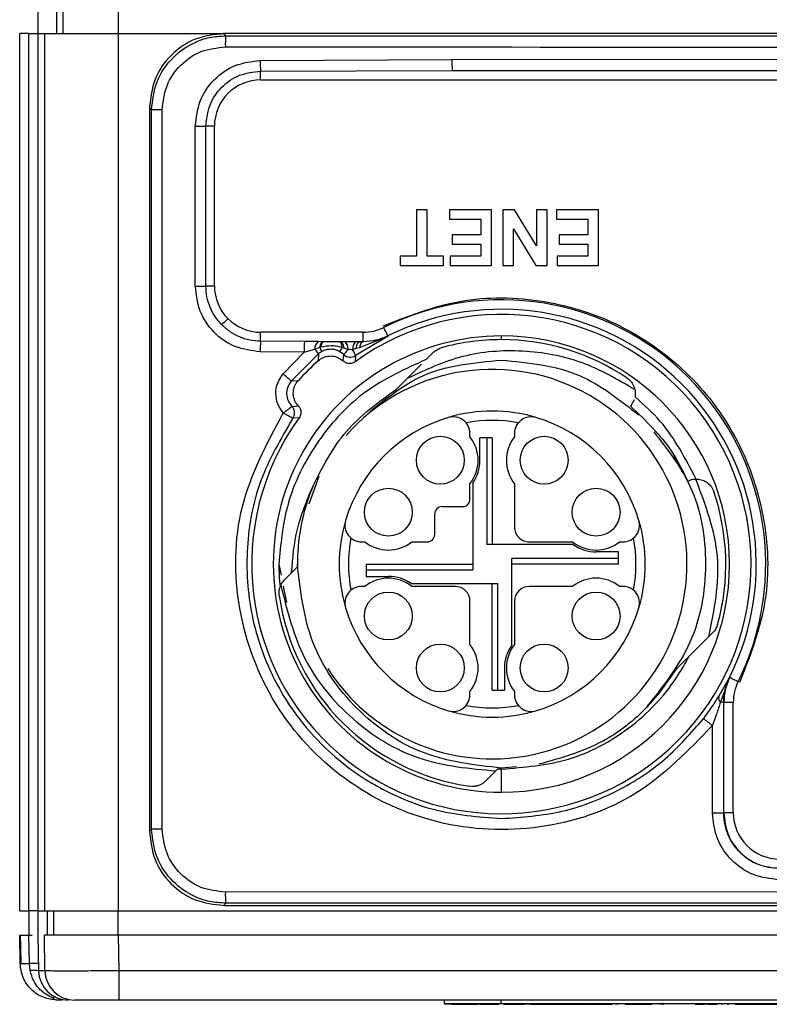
# Model space of a CAD drawing. Header units: millimetres. Extents: x 10 to 272, y 8 to 208.
# Tile 46 of 55: x 180 to 190, y 93 to 106. Entities that reach past the tile are written whole.
import ezdxf

# ---------------------------------------------------------------- set-up
doc = ezdxf.new("R2010")
doc.units = ezdxf.units.MM

msp = doc.modelspace()

# ---------------------------------------------------------------- linework, layer by layer
at = {"color": 7, "linetype": 'Continuous', "lineweight": 25}
for p, q in [((179.9771, 106.3027), (179.9771, 106.6777)), ((180.2235, 106.6777), (180.2235, 106.3027)), ((180.3094, 106.6777), (180.3094, 106.3027)), ((181.0593, 106.3027), (181.0593, 106.6777)), ((179.7271, 94.4777), (179.7271, 106.3027)), ((179.8513, 106.3027), (179.7271, 106.3027)), ((179.8513, 94.4777), (179.8513, 106.3027)), ((179.8513, 106.3027), (179.9735, 106.3027)), ((179.9735, 106.3027), (179.9735, 94.4777)), ((179.9735, 106.3027), (180.0594, 106.3027)), ((180.0594, 106.3027), (180.0594, 94.4777)), ((180.0594, 106.3027), (181.0593, 106.3027)), ((181.0593, 94.4777), (181.0593, 106.3027)), ((181.0593, 106.3027), (182.4765, 106.3027)), ((182.4764, 106.3027), (182.5051, 106.2741)), ((182.4765, 106.3027), (182.4764, 106.3027)), ((207.2266, 106.3027), (182.4765, 106.3027)), ((182.9684, 105.9417), (185.5536, 105.9553)), ((185.5536, 105.9553), (190.9794, 105.9572)), ((182.9739, 105.7985), (185.5579, 105.8053)), ((182.9739, 105.6777), (182.9739, 105.7985)), ((185.5579, 105.8053), (190.9811, 105.8072)), ((185.5579, 105.8053), (190.9792, 105.8053)), ((182.9765, 105.6777), (190.9765, 105.6777)), ((181.5046, 105.2748), (181.4765, 105.3029)), ((181.4765, 105.3029), (181.4765, 105.3027)), ((181.4765, 105.3027), (181.4765, 95.5527)), ((181.6485, 105.2748), (181.5046, 105.2748)), ((181.5046, 95.5807), (181.5046, 105.2748)), ((181.6485, 95.5807), (181.6485, 105.2748)), ((182.0943, 102.9), (182.0943, 105.0554)), ((182.0943, 105.0554), (182.2371, 105.0554)), ((182.2371, 102.9), (182.2371, 105.0554)), ((182.3515, 105.0554), (182.2371, 105.0554)), ((182.3515, 102.9027), (182.3515, 105.0527)), ((185.2203, 103.9277), (185.0761, 103.9277)), ((185.0761, 103.9277), (185.0761, 103.3027)), ((185.2203, 103.3027), (185.2203, 103.9277)), ((186.0857, 103.9277), (185.5184, 103.9277)), ((185.5184, 103.9277), (185.5184, 103.8027)), ((186.0857, 103.1777), (186.0857, 103.9277)), ((186.2396, 103.9277), (186.2396, 103.1777)), ((186.3948, 103.9277), (186.2396, 103.9277)), ((186.6915, 103.4425), (186.3948, 103.9277)), ((186.8357, 103.9277), (186.6915, 103.9277)), ((186.6915, 103.9277), (186.6915, 103.4425)), ((186.8357, 103.1777), (186.8357, 103.9277)), ((187.528, 103.9277), (186.9607, 103.9277)), ((186.9607, 103.9277), (186.9607, 103.8027)), ((187.528, 103.1777), (187.528, 103.9277)), ((185.5184, 103.8027), (185.9415, 103.8027)), ((185.9415, 103.8027), (185.9415, 103.5912)), ((186.9607, 103.8027), (187.3838, 103.8027)), ((187.3838, 103.8027), (187.3838, 103.5912)), ((186.3838, 103.1777), (186.3838, 103.6705)), ((186.3838, 103.6705), (186.685, 103.1777)), ((185.9415, 103.5912), (185.5569, 103.5912)), ((185.5569, 103.5912), (185.5569, 103.4662)), ((187.3838, 103.5912), (186.9992, 103.5912)), ((186.9992, 103.5912), (186.9992, 103.4662)), ((185.5569, 103.4662), (185.9415, 103.4662)), ((185.9415, 103.4662), (185.9415, 103.3027)), ((186.9992, 103.4662), (187.3838, 103.4662)), ((187.3838, 103.4662), (187.3838, 103.3027)), ((185.0761, 103.3027), (184.855, 103.3027)), ((184.855, 103.3027), (184.855, 103.1777)), ((185.4415, 103.3027), (185.2203, 103.3027)), ((185.4415, 103.1777), (185.4415, 103.3027)), ((185.9415, 103.3027), (185.528, 103.3027)), ((185.528, 103.3027), (185.528, 103.1777)), ((187.3838, 103.3027), (186.9703, 103.3027)), ((186.9703, 103.3027), (186.9703, 103.1777)), ((184.855, 103.1777), (185.4415, 103.1777)), ((185.528, 103.1777), (186.0857, 103.1777)), ((186.2396, 103.1777), (186.3838, 103.1777)), ((186.685, 103.1777), (186.8357, 103.1777)), ((186.9703, 103.1777), (187.528, 103.1777)), ((182.0943, 102.9), (182.2371, 102.9)), ((182.3515, 102.9), (182.2371, 102.9)), ((182.9739, 102.157), (182.9739, 102.2777)), ((184.357, 102.2777), (182.9765, 102.2777)), ((184.6927, 102.224), (184.2532, 101.9632)), ((184.3061, 102.0725), (184.6927, 102.224)), ((184.3576, 102.1502), (184.3576, 102.2777)), ((184.6914, 102.2285), (184.6927, 102.224)), ((186.2203, 102.1777), (186.2203, 102.2277)), ((183.5657, 102.1541), (182.9739, 102.157)), ((183.5605, 102.008), (183.704, 102.0507)), ((183.751, 102.151), (183.5657, 102.1541)), ((183.704, 102.0507), (183.7721, 102.0744)), ((183.8169, 102.1502), (183.751, 102.151)), ((183.7721, 102.0744), (183.7859, 102.0797)), ((183.8236, 102.1502), (183.8169, 102.1502)), ((184.0555, 102.1502), (183.8236, 102.1502)), ((184.0384, 102.1501), (184.0555, 102.1502)), ((184.1153, 102.1506), (184.0555, 102.1502)), ((184.0748, 102.0742), (184.0941, 102.068)), ((184.0941, 102.068), (184.1526, 102.0465)), ((184.2508, 102.1506), (184.1153, 102.1506)), ((184.2142, 102.0472), (184.2641, 102.0609)), ((184.3092, 102.1502), (184.2508, 102.1506)), ((184.2641, 102.0609), (184.3061, 102.0725)), ((184.3092, 102.1502), (184.3577, 102.1498)), ((184.3576, 102.1502), (184.3092, 102.1502)), ((184.3577, 102.1498), (184.3576, 102.1502)), ((183.5605, 102.008), (182.9684, 102.0138)), ((183.2785, 101.7161), (183.5605, 102.008)), ((183.7554, 101.9864), (183.3863, 101.6177)), ((183.7554, 101.9864), (183.7493, 101.8937)), ((183.7994, 102.017), (183.7554, 101.9864)), ((184.0941, 101.9761), (184.0393, 102.0168)), ((184.0884, 101.8897), (184.0941, 101.9761)), ((184.0944, 101.9762), (184.0941, 101.9761)), ((184.2532, 101.9631), (184.2476, 101.8792)), ((184.2532, 101.9632), (184.2532, 101.9631)), ((185.2976, 102.0024), (185.2057, 101.9105)), ((185.1423, 101.8471), (184.8069, 101.5117)), ((183.4794, 101.6237), (183.3863, 101.6177)), ((183.3962, 101.2789), (183.4834, 101.2846)), ((187.969, 101.2929), (187.9603, 101.2823)), ((188.0111, 101.3678), (187.969, 101.2929)), ((183.4939, 101.1255), (183.4093, 101.1199)), ((185.7965, 100.8691), (185.7965, 100.9136)), ((186.3965, 100.9136), (186.3965, 100.8691)), ((185.9315, 100.5527), (185.9315, 100.8527)), ((186.0215, 100.8527), (185.9315, 100.8527)), ((186.0215, 100.8527), (186.0215, 99.4152)), ((186.0965, 100.8527), (186.0215, 100.8527)), ((186.0965, 100.8527), (186.0965, 99.4152)), ((188.5409, 100.6217), (188.7326, 100.2713)), ((183.6302, 99.9636), (183.7644, 100.3383)), ((185.7965, 100.0277), (185.7965, 100.2363)), ((185.834, 100.2448), (185.834, 99.0777)), ((186.3965, 100.2363), (186.3965, 99.6527)), ((188.7326, 100.2713), (188.7451, 100.2768)), ((185.4215, 99.9277), (185.6965, 99.9277)), ((185.3215, 99.5527), (185.3215, 99.8277)), ((184.3356, 99.4527), (184.3802, 99.4527)), ((185.0129, 99.4527), (185.2215, 99.4527)), ((187.1886, 99.4152), (186.0215, 99.4152)), ((186.5965, 99.4527), (187.1802, 99.4527)), ((187.8129, 99.4527), (187.8574, 99.4527)), ((187.7965, 99.3177), (187.4965, 99.3177)), ((187.7965, 99.2277), (187.7965, 99.3177)), ((183.2203, 99.1527), (183.2499, 99.0043)), ((184.3965, 99.1527), (185.834, 99.1527)), ((184.3965, 99.1527), (184.3965, 99.0777)), ((186.359, 98.0607), (186.359, 99.2277)), ((187.7965, 99.2277), (186.359, 99.2277)), ((187.7965, 99.1527), (186.359, 99.1527)), ((187.7965, 99.1527), (187.7965, 99.2277)), ((183.296, 98.9402), (183.3928, 99.0369)), ((183.4706, 99.1147), (183.3928, 99.0369)), ((184.3965, 99.0777), (184.3965, 98.9877)), ((184.3965, 99.0777), (185.834, 99.0777)), ((184.3965, 98.9877), (184.6965, 98.9877)), ((185.0045, 98.8902), (186.1715, 98.8902)), ((186.0965, 97.4527), (186.0965, 98.8902)), ((186.1715, 97.4527), (186.1715, 98.8902)), ((183.2799, 98.8533), (183.3229, 98.6374)), ((184.3802, 98.8527), (184.3356, 98.8527)), ((185.5965, 98.8527), (185.0129, 98.8527)), ((187.1802, 98.8527), (186.5965, 98.8527)), ((187.8574, 98.8527), (187.8129, 98.8527)), ((185.7965, 98.0691), (185.7965, 98.6527)), ((186.3965, 98.6527), (186.3965, 98.0691)), ((189.07, 98.2299), (188.5793, 97.7393)), ((188.7499, 97.9098), (189.07, 98.2299)), ((186.2615, 97.7527), (186.2615, 97.4527)), ((189.1494, 97.3683), (189.2947, 97.6242)), ((189.2947, 97.6242), (189.172, 97.2903)), ((189.2947, 97.6242), (189.2962, 97.6238)), ((185.7965, 97.3918), (185.7965, 97.4363)), ((186.0965, 97.4527), (186.1715, 97.4527)), ((186.1715, 97.4527), (186.2615, 97.4527)), ((186.3965, 97.4363), (186.3965, 97.3918)), ((189.2164, 97.2903), (189.172, 97.2903)), ((189.2164, 95.7986), (189.2164, 97.2903)), ((189.2178, 97.29), (189.2164, 97.2903)), ((189.2178, 95.8), (189.2178, 97.29)), ((189.2178, 97.29), (189.3453, 97.29)), ((189.3453, 95.8027), (189.3453, 97.2893)), ((189.0637, 95.7986), (189.0637, 96.9768)), ((186.0078, 96.2284), (186.1711, 96.3918)), ((186.1711, 96.3918), (186.2203, 96.3905)), ((186.2203, 96.4027), (186.1824, 96.403)), ((186.2203, 96.4027), (186.1824, 96.403)), ((186.4211, 96.4204), (186.2203, 96.4027)), ((186.2203, 96.0777), (186.2203, 96.3905)), ((185.831, 96.1552), (185.7959, 96.1577)), ((189.0637, 95.7986), (189.2164, 95.7986)), ((189.2164, 95.7986), (189.2178, 95.8)), ((189.3454, 95.8), (189.2178, 95.8)), ((181.5046, 95.5807), (181.4765, 95.5526)), ((181.4765, 95.5527), (181.4765, 95.5526)), ((181.6485, 95.5807), (181.5046, 95.5807)), ((194.8515, 94.7355), (182.4994, 94.7314)), ((182.5051, 94.5814), (182.4764, 94.5527)), ((182.4765, 94.5527), (207.2265, 94.5527)), ((194.8515, 94.5855), (182.5051, 94.5814)), ((179.7271, 94.4777), (179.8513, 94.4777)), ((179.9735, 94.4777), (179.8513, 94.4777)), ((179.8523, 94.4777), (179.8523, 94.1527)), ((179.9735, 94.4777), (180.0594, 94.4777)), ((179.9766, 94.1527), (179.9766, 94.4777)), ((180.0594, 94.4777), (181.0593, 94.4777)), ((180.0985, 94.4777), (180.0985, 94.1527)), ((180.1807, 94.4777), (180.1807, 94.1527)), ((181.0556, 94.1527), (181.0556, 94.4777)), ((181.0593, 94.4777), (208.6438, 94.4777)), ((179.7338, 93.769), (179.7271, 94.1527)), ((179.7358, 94.1527), (179.8513, 94.1527)), ((179.8581, 93.769), (179.8513, 94.1527)), ((179.8513, 94.1527), (179.8961, 94.1527)), ((179.9735, 94.1527), (179.9819, 93.6708)), ((180.0677, 93.6708), (180.0594, 94.1527)), ((181.0591, 94.1527), (180.0594, 94.1527)), ((181.0674, 93.6708), (181.0591, 94.1527)), ((208.644, 94.1527), (181.0591, 94.1527)), ((179.8679, 93.6755), (179.8581, 93.769)), ((180.0677, 93.6708), (179.9819, 93.6708)), ((208.6357, 93.6708), (181.0674, 93.6708)), ((181.0674, 93.2777), (181.0674, 93.6708)), ((180.2943, 93.2777), (180.2332, 93.2777)), ((181.0674, 93.2777), (180.4676, 93.2777)), ((208.6357, 93.2777), (181.0674, 93.2777)), ((185.4535, 93.2297), (185.4535, 93.2777)), ((185.4535, 93.2297), (185.4535, 93.2277)), ((185.4535, 93.2297), (186.2155, 93.2297)), ((185.4535, 93.2277), (185.7785, 93.2277)), ((185.5572, 93.2277), (185.5572, 93.2227)), ((185.5572, 93.2227), (185.6954, 93.2227)), ((185.6954, 93.2227), (185.6954, 93.2277)), ((185.6954, 93.2227), (185.7695, 93.2227)), ((185.7695, 93.2277), (185.7695, 93.2227)), ((185.7695, 93.2227), (185.9082, 93.2227)), ((185.7785, 93.2247), (185.7785, 93.2297)), ((185.9182, 93.2247), (185.7785, 93.2247)), ((185.9082, 93.2247), (185.9082, 93.2227)), ((185.9182, 93.2247), (185.9182, 93.2297)), ((185.9185, 93.2247), (185.9185, 93.2297)), ((186.0582, 93.2247), (185.9185, 93.2247)), ((185.9226, 93.2227), (185.9226, 93.2247)), ((185.9226, 93.2227), (186.187, 93.2227)), ((186.0582, 93.2247), (186.0582, 93.2297)), ((186.0585, 93.2247), (186.0585, 93.2297)), ((186.1982, 93.2247), (186.0585, 93.2247)), ((186.187, 93.2247), (186.187, 93.2227)), ((186.1982, 93.2247), (186.1982, 93.2297)), ((186.1985, 93.2247), (186.1985, 93.2297)), ((186.3382, 93.2247), (186.1985, 93.2247)), ((186.2155, 93.2297), (186.2155, 93.2777)), ((186.2155, 93.2297), (203.4875, 93.2297)), ((186.2495, 93.2227), (186.2495, 93.2247)), ((186.2495, 93.2227), (186.5332, 93.2227)), ((186.3382, 93.2247), (186.3382, 93.2297)), ((186.3385, 93.2277), (186.3382, 93.2277)), ((186.3385, 93.2247), (186.3385, 93.2297)), ((186.4782, 93.2247), (186.3385, 93.2247)), ((186.4782, 93.2247), (186.4782, 93.2297)), ((186.4785, 93.2277), (186.4782, 93.2277)), ((186.4785, 93.2247), (186.4785, 93.2297)), ((186.6182, 93.2247), (186.4785, 93.2247)), ((186.5332, 93.2247), (186.5332, 93.2227)), ((186.5893, 93.2227), (186.5332, 93.2227)), ((186.5957, 93.2247), (186.5957, 93.2227)), ((186.6029, 93.2247), (186.6029, 93.2227)), ((186.6029, 93.2227), (186.6872, 93.2227)), ((186.6182, 93.2247), (186.6182, 93.2297)), ((186.6185, 93.2277), (186.6182, 93.2277)), ((186.6185, 93.2247), (186.6185, 93.2297)), ((186.7582, 93.2247), (186.6185, 93.2247)), ((186.6872, 93.2247), (186.6872, 93.2227)), ((186.6872, 93.2227), (186.7736, 93.2227)), ((186.7582, 93.2247), (186.7582, 93.2297)), ((186.7585, 93.2277), (186.7582, 93.2277)), ((186.7585, 93.2247), (186.7585, 93.2297)), ((186.8982, 93.2247), (186.7585, 93.2247)), ((186.7736, 93.2247), (186.7736, 93.2227)), ((186.7736, 93.2227), (186.86, 93.2227)), ((186.86, 93.2227), (186.86, 93.2247)), ((186.86, 93.2227), (186.9443, 93.2227)), ((186.8982, 93.2247), (186.8982, 93.2297)), ((186.8985, 93.2277), (186.8982, 93.2277)), ((186.8985, 93.2247), (186.8985, 93.2297)), ((187.0382, 93.2247), (186.8985, 93.2247)), ((186.9443, 93.2247), (186.9443, 93.2227)), ((186.9467, 93.2227), (186.9443, 93.2227)), ((186.9467, 93.2247), (186.9467, 93.2227)), ((186.9467, 93.2227), (187.0231, 93.2227)), ((187.0231, 93.2247), (187.0231, 93.2227)), ((187.0231, 93.2227), (187.0548, 93.2227)), ((187.0382, 93.2247), (187.0382, 93.2297)), ((187.0385, 93.2277), (187.0382, 93.2277)), ((187.0385, 93.2247), (187.0385, 93.2297)), ((187.1782, 93.2247), (187.0385, 93.2247)), ((187.0548, 93.2247), (187.0548, 93.2227)), ((187.0548, 93.2227), (187.1987, 93.2227)), ((187.1782, 93.2247), (187.1782, 93.2297)), ((187.1785, 93.2277), (187.1782, 93.2277)), ((187.1785, 93.2247), (187.1785, 93.2297)), ((187.3182, 93.2247), (187.1785, 93.2247)), ((187.1987, 93.2247), (187.1987, 93.2227)), ((187.1987, 93.2227), (187.2303, 93.2227)), ((187.2303, 93.2247), (187.2303, 93.2227)), ((187.2303, 93.2227), (187.3072, 93.2227)), ((187.3072, 93.2247), (187.3072, 93.2227)), ((187.3072, 93.2227), (187.3313, 93.2227)), ((187.3182, 93.2247), (187.3182, 93.2297)), ((187.3185, 93.2277), (187.3182, 93.2277)), ((187.3185, 93.2247), (187.3185, 93.2297)), ((187.4582, 93.2247), (187.3185, 93.2247)), ((187.3313, 93.2247), (187.3313, 93.2227)), ((187.3355, 93.2227), (187.3313, 93.2227)), ((187.3355, 93.2227), (187.3355, 93.2247)), ((187.3359, 93.2227), (187.3359, 93.2247)), ((187.3409, 93.2227), (187.3359, 93.2227)), ((187.3409, 93.2247), (187.3409, 93.2227)), ((187.3409, 93.2227), (187.413, 93.2227)), ((187.413, 93.2247), (187.413, 93.2227)), ((187.413, 93.2227), (187.4154, 93.2227)), ((187.4154, 93.2247), (187.4154, 93.2227)), ((187.4154, 93.2227), (187.4858, 93.2227)), ((187.4582, 93.2247), (187.4582, 93.2297)), ((187.4585, 93.2277), (187.4582, 93.2277)), ((187.4585, 93.2247), (187.4585, 93.2297)), ((187.5982, 93.2247), (187.4585, 93.2247)), ((187.4858, 93.2247), (187.4858, 93.2227)), ((187.4858, 93.2227), (187.5662, 93.2227)), ((187.5662, 93.2247), (187.5662, 93.2227)), ((187.5662, 93.2227), (187.6366, 93.2227)), ((187.5982, 93.2247), (187.5982, 93.2297)), ((187.5985, 93.2277), (187.5982, 93.2277)), ((187.5985, 93.2247), (187.5985, 93.2297)), ((187.7382, 93.2247), (187.5985, 93.2247)), ((187.6366, 93.2247), (187.6366, 93.2227)), ((187.6366, 93.2227), (187.639, 93.2227)), ((187.639, 93.2227), (187.639, 93.2247)), ((187.639, 93.2227), (187.7111, 93.2227)), ((187.7111, 93.2247), (187.7111, 93.2227)), ((187.7382, 93.2247), (187.7382, 93.2297)), ((187.7385, 93.2277), (187.7382, 93.2277)), ((187.7385, 93.2247), (187.7385, 93.2297)), ((187.8782, 93.2247), (187.7385, 93.2247)), ((187.8006, 93.2227), (187.7559, 93.2227)), ((187.7736, 93.2247), (187.7736, 93.2227)), ((187.8072, 93.2247), (187.8072, 93.2227)), ((187.8782, 93.2247), (187.8782, 93.2297)), ((187.8785, 93.2277), (187.8782, 93.2277)), ((187.8785, 93.2247), (187.8785, 93.2297)), ((188.0182, 93.2247), (187.8785, 93.2247)), ((187.889, 93.2247), (187.889, 93.2227)), ((187.889, 93.2227), (187.9654, 93.2227)), ((187.9654, 93.2247), (187.9654, 93.2227)), ((187.9654, 93.2227), (187.9971, 93.2227)), ((187.9971, 93.2247), (187.9971, 93.2227)), ((187.9971, 93.2227), (188.141, 93.2227)), ((188.0182, 93.2247), (188.0182, 93.2297)), ((188.0185, 93.2277), (188.0182, 93.2277)), ((188.0185, 93.2247), (188.0185, 93.2297)), ((188.1582, 93.2247), (188.0185, 93.2247)), ((188.141, 93.2247), (188.141, 93.2227)), ((188.141, 93.2227), (188.1726, 93.2227)), ((188.1582, 93.2247), (188.1582, 93.2297)), ((188.1585, 93.2277), (188.1582, 93.2277)), ((188.1585, 93.2247), (188.1585, 93.2297)), ((188.2982, 93.2247), (188.1585, 93.2247)), ((188.1726, 93.2247), (188.1726, 93.2227)), ((188.1726, 93.2227), (188.2495, 93.2227)), ((188.2495, 93.2247), (188.2495, 93.2227)), ((188.256, 93.2247), (188.256, 93.2227)), ((188.2982, 93.2247), (188.2982, 93.2297)), ((188.2985, 93.2277), (188.2982, 93.2277)), ((188.2985, 93.2247), (188.2985, 93.2297)), ((188.3451, 93.2247), (188.2985, 93.2247)), ((188.3457, 93.2247), (188.3457, 93.2227)), ((188.3938, 93.2227), (188.3519, 93.2227)), ((188.3938, 93.2227), (188.3938, 93.2247)), ((188.3938, 93.2227), (188.4064, 93.2227)), ((188.4382, 93.2247), (188.4109, 93.2247)), ((188.413, 93.2247), (188.413, 93.2227)), ((188.4382, 93.2247), (188.4382, 93.2297)), ((188.4385, 93.2277), (188.4382, 93.2277)), ((188.4385, 93.2247), (188.4385, 93.2297)), ((188.5782, 93.2247), (188.4385, 93.2247)), ((188.4396, 93.2247), (188.4396, 93.2227)), ((188.5403, 93.2227), (188.5403, 93.2247)), ((188.5782, 93.2247), (188.5782, 93.2297)), ((188.5785, 93.2277), (188.5782, 93.2277)), ((188.5785, 93.2247), (188.5785, 93.2297)), ((188.7182, 93.2247), (188.5785, 93.2247)), ((188.663, 93.2247), (188.663, 93.2227)), ((188.6843, 93.2247), (188.6843, 93.2227)), ((188.7063, 93.2247), (188.7063, 93.2227)), ((188.7182, 93.2247), (188.7182, 93.2297)), ((188.7185, 93.2277), (188.7182, 93.2277)), ((188.7185, 93.2247), (188.7185, 93.2297)), ((188.8582, 93.2247), (188.7185, 93.2247)), ((188.8313, 93.2247), (188.8313, 93.2227)), ((188.8313, 93.2227), (188.9034, 93.2227)), ((188.8582, 93.2247), (188.8582, 93.2297)), ((189.4963, 93.2277), (188.8582, 93.2277)), ((188.9034, 93.2277), (188.9034, 93.2227)), ((188.9034, 93.2227), (188.9515, 93.2227)), ((188.9515, 93.2277), (188.9515, 93.2227)), ((189.0043, 93.2227), (188.9515, 93.2227)), ((189.0043, 93.2227), (189.0043, 93.2277)), ((189.0043, 93.2227), (189.0765, 93.2227)), ((189.0765, 93.2277), (189.0765, 93.2227)), ((189.0765, 93.2227), (189.1103, 93.2227)), ((189.1103, 93.2277), (189.1103, 93.2227)), ((189.1103, 93.2227), (189.1297, 93.2227)), ((189.139, 93.2277), (189.139, 93.2227)), ((189.1761, 93.2277), (189.1761, 93.2227)), ((189.1853, 93.2227), (189.1967, 93.2227)), ((189.2616, 93.2277), (189.2616, 93.2227)), ((189.2685, 93.2227), (189.283, 93.2227)), ((189.3697, 93.2227), (189.4462, 93.2227)), ((189.3842, 93.2277), (189.3842, 93.2227)), ((189.4462, 93.2277), (189.4462, 93.2227)), ((189.4462, 93.2227), (189.4778, 93.2227)), ((189.4778, 93.2277), (189.4778, 93.2227)), ((189.4778, 93.2227), (189.4963, 93.2227)), ((189.4963, 93.2297), (189.4963, 93.2197)), ((189.4963, 93.2197), (190.9263, 93.2197))]:
    msp.add_line(p, q, dxfattribs=at)
at = {"color": 7, "linetype": 'Continuous', "lineweight": 25, "flags": 128}
for points in [[(182.5346, 102.4608), (182.534, 102.4602), (182.5187, 102.4449), (182.504, 102.4302), (182.4904, 102.4166), (182.4781, 102.4043), (182.4673, 102.3935), (182.4583, 102.3845), (182.4514, 102.3776)], [(184.6914, 102.2285), (184.6899, 102.2315), (184.686, 102.2394), (184.6797, 102.252), (184.6714, 102.2687), (184.6614, 102.289), (184.6499, 102.312), (184.6375, 102.3369), (184.6346, 102.3428)], [(183.7721, 102.0744), (183.776, 102.0905), (183.7805, 102.1052), (183.7856, 102.1181), (183.7912, 102.129), (183.7972, 102.1378), (183.8036, 102.1443), (183.8102, 102.1485), (183.8169, 102.1502)], [(183.7859, 102.0797), (183.7892, 102.0948), (183.7931, 102.1086), (183.7974, 102.1206), (183.8021, 102.1308), (183.8072, 102.1389), (183.8125, 102.1449), (183.818, 102.1487), (183.8236, 102.1502)], [(184.0748, 102.0742), (184.0717, 102.0905), (184.0681, 102.1052), (184.0639, 102.1181), (184.0594, 102.1291), (184.0544, 102.1379), (184.0492, 102.1444), (184.0438, 102.1485), (184.0384, 102.1501)], [(184.0555, 102.1502), (184.0614, 102.1484), (184.0672, 102.144), (184.0728, 102.1369), (184.078, 102.1273), (184.0829, 102.1154), (184.0872, 102.1014), (184.091, 102.0855), (184.0941, 102.068)], [(184.2641, 102.0609), (184.2675, 102.0797), (184.2718, 102.0969), (184.2768, 102.1122), (184.2825, 102.1252), (184.2887, 102.1357), (184.2953, 102.1434), (184.3022, 102.1483), (184.3092, 102.1502)], [(184.3577, 102.1498), (184.3499, 102.1482), (184.3422, 102.1441), (184.3349, 102.1374), (184.3279, 102.1285), (184.3214, 102.1173), (184.3155, 102.104), (184.3104, 102.089), (184.3061, 102.0725)], [(189.4104, 97.567), (189.4045, 97.5699), (189.3796, 97.5823), (189.3566, 97.5937), (189.3363, 97.6038), (189.3196, 97.6121), (189.3071, 97.6184), (189.2991, 97.6223), (189.2962, 97.6238)], [(179.7349, 94.1552), (179.7379, 93.9802), (179.7416, 93.7685)]]:
    msp.add_lwpolyline(points, dxfattribs=at)
at = {"color": 7, "linetype": 'Continuous', "lineweight": 25}
for centre in [(185.3965, 100.5527), (186.7965, 100.5527), (184.6965, 99.8527), (187.4965, 99.8527), (184.6965, 98.4527), (187.4965, 98.4527), (185.3965, 97.7527), (186.7965, 97.7527)]:
    msp.add_circle(centre, 0.3225, dxfattribs=at)
for centre, radius, start, end in [((183.5309, 106.16), 1.0322, 173.65393, 181.99255), ((184.7813, 105.9394), 1.8129, 179.92917, 184.45841), ((186.921, 105.9194), 1.3679, 178.49518, 184.78292), ((182.9765, 105.0527), 0.625, 90.00006, 179.9999), ((182.9765, 102.9027), 0.625, 180.00007, 269.99998), ((186.2203, 99.1527), 3.5624, 333.57712, 116.42288), ((186.2203, 99.1527), 3.4349, 333.56847, 116.43153), ((186.2203, 99.1527), 3.3653, 144.11182, 125.88814), ((184.357, 102.9027), 0.625, 269.99994, 296.42305), ((186.2203, 99.1527), 3.075, 89.99999, 270.00001), ((186.2203, 99.1527), 3.075, 270.00001, 89.99999), ((184.7813, 102.016), 1.813, 175.54162, 180.07081), ((185.2611, 102.0205), 1.7006, 175.49368, 180.41902), ((183.8319, 102.0519), 0.1279, 129.21606, 180.522), ((183.2118, 101.6049), 0.6641, 35.0651, 42.17353), ((183.4213, 101.8725), 0.4048, 20.92436, 29.9249), ((183.6683, 102.2857), 0.4583, 324.06518, 332.51521), ((184.0141, 102.0556), 0.1388, 356.23909, 43.17338), ((184.3535, 102.0561), 0.1396, 137.40464, 183.66958), ((186.2203, 99.1527), 3.025, 90.00001, 105.59498), ((186.2204, 99.1527), 3.025, 55.91877, 90.00003), ((184.1815, 102.0656), 0.125, 225.66725, 304.97415), ((184.1817, 102.0657), 0.125, 225.70164, 304.89094), ((186.2203, 99.1528), 3.6902, 132.03518, 137.96482), ((182.2455, 100.4762), 1.6138, 45.01584, 50.20082), ((186.0965, 99.1527), 2.625, 269.99999, 138.65426), ((186.0965, 99.1527), 2.0625, 106.60151, 163.39845), ((186.0965, 99.1527), 2.0625, 73.39847, 106.60153), ((185.5715, 100.9136), 0.225, 359.99993, 106.60162), ((186.6215, 100.9136), 0.225, 73.39838, 180.00007), ((186.0965, 99.1527), 2.0625, 16.60152, 73.39848), ((186.0965, 99.1527), 1.9375, 79.5219, 100.4781), ((185.3965, 100.5527), 0.51, 321.65744, 38.34256), ((186.7965, 100.5527), 0.51, 141.65713, 218.34287), ((185.3965, 100.5527), 0.535, 324.8612, 359.99968), ((186.2204, 99.1527), 2.75, 157.91241, 180.79127), ((186.2204, 99.1527), 3.025, 344.40497, 18.83123), ((185.4215, 99.8277), 0.1, 90.00017, 179.9993), ((185.6965, 100.0277), 0.1, 269.99979, 0.00021), ((186.0966, 99.1527), 2.0625, 163.39857, 196.60143), ((184.3356, 99.6777), 0.225, 163.39857, 270.00012), ((187.8574, 99.6777), 0.225, 269.99993, 16.60162), ((186.0965, 99.1527), 2.0625, 343.39839, 16.60161), ((185.2215, 99.5527), 0.1, 269.99979, 0.00021), ((186.5965, 99.6527), 0.2, 179.99979, 270.00021), ((186.0966, 99.1527), 1.9375, 169.52205, 190.47795), ((184.6965, 99.8527), 0.51, 231.65711, 308.34289), ((187.4965, 99.8527), 0.51, 231.65713, 308.34287), ((187.4965, 99.8527), 0.535, 234.86093, 270.0002), ((186.0965, 99.1527), 1.9375, 349.5219, 10.4781), ((186.2204, 99.1527), 3.0001, 180.00011, 185.90139), ((184.6965, 98.4527), 0.51, 51.65741, 128.34259), ((184.6965, 98.4527), 0.535, 54.861, 89.99977), ((187.4965, 98.4527), 0.51, 51.65744, 128.34256), ((184.3356, 98.6277), 0.225, 89.99992, 196.60157), ((185.5965, 98.6527), 0.2, 0.00043, 89.99957), ((186.5965, 98.6527), 0.2, 90.00024, 180.00002), ((187.8574, 98.6277), 0.225, 343.39824, 90.00003), ((186.2204, 99.1527), 3.025, 188.06557, 261.93441), ((186.0965, 99.1527), 2.0625, 196.60163, 253.39841), ((186.0965, 99.1527), 2.0625, 286.6016, 343.39839), ((185.3965, 97.7527), 0.51, 321.65741, 38.34259), ((186.7965, 97.7527), 0.51, 141.65711, 218.34289), ((186.7965, 97.7527), 0.535, 144.86039, 180.00039), ((186.0965, 99.1527), 2.625, 212.4274, 270), ((189.9704, 97.2893), 0.625, 153.57739, 179.99989), ((185.5715, 97.3918), 0.225, 253.39857, 359.99988), ((186.6215, 97.3918), 0.225, 180.00012, 286.60143), ((189.2222, 97.3471), 0.0758, 163.68679, 228.49093), ((186.0965, 99.1527), 2.0625, 253.39856, 286.60144), ((186.0965, 99.1527), 1.9375, 259.52175, 280.47825), ((186.8019, 94.0846), 3.6716, 51.97338, 54.34716), ((189.9703, 95.8027), 0.625, 180.00002, 269.99993), ((183.5309, 94.6955), 1.0322, 178.00745, 186.34606), ((179.7961, 96.0643), 2.2962, 268.44549, 271.54678), ((179.9261, 90.6679), 3.1018, 88.99536, 91.25739), ((179.8951, 92.7483), 0.9275, 84.62918, 91.67838), ((180.3818, 93.6777), 0.4, 181.00021, 269.99988), ((180.4676, 93.6777), 0.4, 180.99503, 269.99519), ((180.2055, 93.2614), 0.0546, 83.08146, 124.09731), ((180.2373, 93.3593), 0.0816, 220.22301, 267.14326)]:
    msp.add_arc(centre, radius, start, end, dxfattribs=at)
for points, knots in [([(182.4764, 106.3027), (182.3454, 106.2877), (182.0834, 106.2576), (181.7529, 106.0264), (181.5217, 105.6959), (181.4916, 105.4339), (181.4765, 105.3029)], [0, 0, 0, 0, 0.24999993, 0.49999982, 0.74999992, 1, 1, 1, 1]), ([(181.5046, 105.2748), (181.5194, 105.4044), (181.5492, 105.6662), (181.7737, 105.9903), (182.0394, 106.1738), (182.2883, 106.2602), (182.4309, 106.2693), (182.5051, 106.2741)], [0, 0, 0, 0, 0.2474052, 0.4995546, 0.726965, 0.8578947, 1, 1, 1, 1]), ([(181.6485, 105.2748), (181.6614, 105.3865), (181.6871, 105.6095), (181.8842, 105.8902), (182.1653, 106.0861), (182.388, 106.1114), (182.4994, 106.1241)], [0, 0, 0, 0, 0.2506387, 0.5003351, 0.7500767, 1, 1, 1, 1]), ([(182.0943, 105.0554), (182.1073, 105.1705), (182.1334, 105.4007), (182.3344, 105.6922), (182.6229, 105.8981), (182.8531, 105.9271), (182.9684, 105.9417)], [0, 0, 0, 0, 0.2499145, 0.4997158, 0.749438, 1, 1, 1, 1]), ([(182.2371, 105.0554), (182.2481, 105.1525), (182.2703, 105.3466), (182.4407, 105.5916), (182.6841, 105.7634), (182.8773, 105.7868), (182.9739, 105.7985)], [0, 0, 0, 0, 0.2505676, 0.5008812, 0.7506905, 1, 1, 1, 1]), ([(182.9684, 102.0138), (182.8534, 102.0283), (182.6234, 102.0572), (182.3348, 102.2629), (182.1334, 102.5545), (182.1073, 102.7849), (182.0943, 102.9)], [0, 0, 0, 0, 0.249933, 0.4999028, 0.7499271, 1, 1, 1, 1]), ([(182.4514, 102.3776), (182.4193, 102.4139), (182.3553, 102.4864), (182.2889, 102.6162), (182.2452, 102.7551), (182.2398, 102.8517), (182.2371, 102.9)], [0, 0, 0, 0, 0.25067999, 0.49970811, 0.74992245, 1, 1, 1, 1]), ([(184.6246, 102.3628), (184.9641, 102.4956), (185.6603, 102.768), (186.8105, 102.7475), (187.8909, 102.3913), (188.7944, 101.7268), (189.4589, 100.8233), (189.8151, 99.7429), (189.8356, 98.5927), (189.5633, 97.8965), (189.4305, 97.557)], [0, 0, 0, 0, 0.1219144, 0.25, 0.3780855, 0.5, 0.6219144, 0.75, 0.8780855, 1, 1, 1, 1]), ([(182.9739, 102.157), (182.9255, 102.16), (182.8286, 102.1662), (182.6895, 102.2113), (182.5598, 102.2795), (182.4876, 102.3448), (182.4514, 102.3776)], [0, 0, 0, 0, 0.2494696, 0.4994352, 0.7486067, 1, 1, 1, 1]), ([(184.6914, 102.2285), (184.638, 102.2058), (184.5313, 102.1604), (184.4155, 102.1536), (184.3576, 102.1502)], [0, 0, 0, 0, 0.4999989, 1, 1, 1, 1]), ([(184.6927, 102.224), (184.6405, 102.2024), (184.5332, 102.1581), (184.4172, 102.1526), (184.3577, 102.1498)], [0, 0, 0, 0, 0.4867327, 1, 1, 1, 1]), ([(183.7859, 102.0797), (183.8331, 102.0888), (183.9022, 102.1022), (184.0005, 102.096), (184.0484, 102.082), (184.0748, 102.0742)], [0, 0, 0, 0, 0.4901514, 0.7180982, 1, 1, 1, 1]), ([(184.0384, 102.1501), (184.0026, 102.15), (183.931, 102.1498), (183.8594, 102.15), (183.8236, 102.1502)], [0, 0, 0, 0, 0.5000863, 1, 1, 1, 1]), ([(185.2976, 102.0024), (185.3137, 102.0166), (185.3461, 102.0451), (185.3868, 102.0593), (185.4071, 102.0664)], [0, 0, 0, 0, 0.4999402, 1, 1, 1, 1]), ([(183.7493, 101.8937), (183.772, 101.9105), (183.8059, 101.9358), (183.8595, 101.9524), (183.9007, 101.9586), (183.9424, 101.9578), (183.9833, 101.95), (184.0351, 101.9317), (184.0672, 101.9064), (184.0884, 101.8897)], [0, 0, 0, 0, 0.2258062, 0.3374919, 0.4491571, 0.5608208, 0.6724832, 0.7841443, 1, 1, 1, 1]), ([(184.0393, 102.0168), (184.0203, 102.0255), (183.9824, 102.043), (183.9195, 102.0501), (183.8566, 102.0432), (183.8185, 102.0258), (183.7994, 102.017)], [0, 0, 0, 0, 0.2498472, 0.4992543, 0.7493904, 1, 1, 1, 1]), ([(184.1526, 102.0465), (184.146, 102.0378), (184.1338, 102.0215), (184.1165, 102.0005), (184.104, 101.9854), (184.0967, 101.9784), (184.0944, 101.9762)], [0, 0, 0, 0, 0.3588177, 0.6682888, 0.8953811, 1, 1, 1, 1]), ([(184.1526, 102.0465), (184.1629, 102.0469), (184.1834, 102.0477), (184.204, 102.0473), (184.2142, 102.0472)], [0, 0, 0, 0, 0.5007304, 1, 1, 1, 1]), ([(184.2532, 101.9632), (184.2523, 101.9659), (184.2494, 101.9753), (184.2406, 101.9929), (184.2287, 102.0182), (184.2193, 102.037), (184.2142, 102.0472)], [0, 0, 0, 0, 0.0933321, 0.31885739, 0.63307404, 1, 1, 1, 1]), ([(188.0197, 101.5038), (187.7854, 101.6402), (187.3164, 101.9132), (186.507, 102.0551), (185.6855, 101.9981), (185.1934, 101.7674), (184.9473, 101.6521)], [0, 0, 0, 0, 0.2497168, 0.499754, 0.7498707, 1, 1, 1, 1]), ([(185.2057, 101.9105), (184.9257, 101.7836), (184.3656, 101.53), (183.7112, 100.8265), (183.2997, 100.0064), (183.2446, 99.4134), (183.2203, 99.1527)], [0, 0, 0, 0, 0.25364057, 0.50725279, 0.78342672, 1, 1, 1, 1]), ([(184.2476, 101.8792), (184.2418, 101.8754), (184.2242, 101.864), (184.1967, 101.8562), (184.1688, 101.855), (184.1481, 101.8577), (184.1282, 101.8637), (184.1075, 101.8737), (184.0953, 101.8839), (184.0884, 101.8897)], [0, 0, 0, 0, 0.1202844, 0.3634654, 0.4837439, 0.6040067, 0.7242691, 0.8445323, 1, 1, 1, 1]), ([(184.4512, 101.2113), (184.6776, 101.3936), (185.1909, 101.8068), (185.8513, 101.8683), (186.2203, 101.9027)], [0, 0, 0, 0, 0.4411943, 1, 1, 1, 1]), ([(186.2203, 101.9027), (186.5852, 101.867), (187.2762, 101.7993), (187.8155, 101.3654), (188.07, 101.1606)], [0, 0, 0, 0, 0.5280686, 1, 1, 1, 1]), ([(183.2802, 101.1893), (183.2523, 101.2287), (183.1965, 101.3074), (183.1724, 101.4524), (183.1956, 101.5975), (183.2508, 101.6765), (183.2785, 101.7161)], [0, 0, 0, 0, 0.2504129, 0.500088, 0.7496746, 1, 1, 1, 1]), ([(187.9155, 101.6582), (187.9257, 101.6505), (187.9463, 101.6352), (187.9813, 101.5967), (188.0115, 101.5428), (188.0282, 101.4738), (188.0238, 101.4301), (188.0217, 101.4083)], [0, 0, 0, 0, 0.1338648, 0.2681134, 0.5423391, 0.7721197, 1, 1, 1, 1]), ([(183.3863, 101.6177), (183.3686, 101.592), (183.333, 101.5406), (183.3196, 101.4462), (183.3385, 101.3527), (183.377, 101.3035), (183.3962, 101.2789)], [0, 0, 0, 0, 0.250157, 0.5001451, 0.7498084, 1, 1, 1, 1]), ([(183.4834, 101.2846), (183.466, 101.3069), (183.44, 101.3402), (183.4221, 101.3934), (183.4149, 101.4344), (183.4147, 101.4762), (183.4215, 101.5172), (183.4386, 101.5694), (183.4632, 101.6022), (183.4794, 101.6237)], [0, 0, 0, 0, 0.2258017, 0.3374851, 0.4491497, 0.5608121, 0.6724747, 0.7841374, 1, 1, 1, 1]), ([(183.6722, 100.1868), (183.8074, 100.4538), (184.0778, 100.9878), (184.5638, 101.337), (184.8069, 101.5117)], [0, 0, 0, 0, 0.5000001, 1, 1, 1, 1]), ([(188.8434, 100.2984), (188.7019, 100.5729), (188.4868, 100.99), (188.1402, 101.3017), (188.0217, 101.4083)], [0, 0, 0, 0, 0.6579422, 1, 1, 1, 1]), ([(183.3962, 101.2789), (183.3953, 101.2778), (183.3921, 101.274), (183.3793, 101.2633), (183.356, 101.2438), (183.3208, 101.2173), (183.2942, 101.1989), (183.2802, 101.1893)], [0, 0, 0, 0, 0.0290303, 0.1010079, 0.3395357, 0.6518657, 1, 1, 1, 1]), ([(183.4093, 101.1199), (183.4162, 101.1321), (183.4304, 101.1574), (183.4338, 101.2019), (183.4232, 101.2453), (183.405, 101.2679), (183.3962, 101.2789)], [0, 0, 0, 0, 0.2423441, 0.4999868, 0.7576374, 1, 1, 1, 1]), ([(183.4834, 101.2846), (183.4879, 101.2794), (183.5015, 101.2635), (183.5129, 101.2372), (183.5177, 101.2098), (183.5178, 101.1889), (183.5144, 101.1683), (183.5072, 101.1465), (183.4987, 101.1331), (183.4939, 101.1255)], [0, 0, 0, 0, 0.1202782, 0.3634568, 0.4837336, 0.603995, 0.7242609, 0.8445233, 1, 1, 1, 1]), ([(187.9603, 101.2823), (188.163, 101.0887), (188.4752, 100.7905), (188.6658, 100.406), (188.7326, 100.2713)], [0, 0, 0, 0, 0.6494257, 1, 1, 1, 1]), ([(189.0637, 96.9768), (188.7418, 96.6421), (188.0985, 95.9731), (186.7445, 95.5252), (185.342, 95.5894), (184.0621, 96.1868), (183.1023, 97.2224), (182.6114, 98.5355), (182.6216, 99.9619), (183.0606, 100.78), (183.2802, 101.1893)], [0, 0, 0, 0, 0.1250725, 0.2499323, 0.3748314, 0.500265, 0.625107, 0.7499801, 0.8749079, 1, 1, 1, 1]), ([(183.2802, 101.1893), (183.2953, 101.1814), (183.324, 101.1665), (183.363, 101.1461), (183.3896, 101.1313), (183.4042, 101.1235), (183.4081, 101.1207), (183.4093, 101.1199)], [0, 0, 0, 0, 0.3487247, 0.6616526, 0.9002519, 0.9718289, 1, 1, 1, 1]), ([(183.4093, 101.1199), (183.2464, 100.8418), (182.9304, 100.3022), (182.7579, 99.3748), (182.8183, 98.4449), (183.1262, 97.5803), (183.6632, 96.8019), (184.234, 96.326), (184.8068, 96.0161), (185.3932, 95.7863), (185.909, 95.747), (186.2203, 95.7233)], [0, 0, 0, 0, 0.12867003, 0.24973508, 0.3725483, 0.49983077, 0.6134152, 0.74936408, 0.79335685, 0.87526977, 1, 1, 1, 1]), ([(188.2725, 100.9363), (188.4553, 100.7025), (188.8613, 100.1834), (189.0321, 99.1517), (188.8451, 98.07), (188.4005, 97.5092), (188.1812, 97.2327)], [0, 0, 0, 0, 0.2161181, 0.4798242, 0.7435302, 1, 1, 1, 1]), ([(188.7451, 100.2768), (188.7709, 100.287), (188.8011, 100.2989), (188.8328, 100.2972), (188.8374, 100.2969)], [0, 0, 0, 0, 0.8555193, 1, 1, 1, 1]), ([(188.837, 100.2983), (188.9673, 99.9535), (189.2286, 99.2621), (189.0852, 98.5369), (189.0133, 98.1732)], [0, 0, 0, 0, 0.4985918, 1, 1, 1, 1]), ([(188.8434, 100.2984), (188.867, 100.2969), (188.9147, 100.2938), (188.9854, 100.2613), (189.036, 100.216), (189.0679, 100.1684), (189.0783, 100.1422), (189.0834, 100.1291)], [0, 0, 0, 0, 0.2258732, 0.4542887, 0.7308809, 0.8657149, 1, 1, 1, 1]), ([(183.3928, 99.0369), (183.4081, 99.2357), (183.4388, 99.6342), (183.5943, 100.0023), (183.6722, 100.1868)], [0, 0, 0, 0, 0.4989431, 1, 1, 1, 1]), ([(186.2203, 96.4027), (185.86, 96.4441), (185.1393, 96.5267), (184.2303, 97.1627), (183.5944, 98.0717), (183.5117, 98.7924), (183.4703, 99.1527)], [0, 0, 0, 0, 0.25, 0.5, 0.75, 1, 1, 1, 1]), ([(183.2362, 98.8443), (183.2432, 98.8615), (183.2576, 98.8969), (183.283, 98.9255), (183.296, 98.9402)], [0, 0, 0, 0, 0.4863144, 1, 1, 1, 1]), ([(183.2464, 98.8695), (183.3312, 98.5287), (183.5006, 97.847), (184.1841, 97.0234), (185.0956, 96.4576), (185.7959, 96.397), (186.1461, 96.3667)], [0, 0, 0, 0, 0.2500029, 0.500103, 0.7500204, 1, 1, 1, 1]), ([(183.2253, 98.7283), (183.2236, 98.748), (183.2204, 98.7873), (183.231, 98.8253), (183.2362, 98.8443)], [0, 0, 0, 0, 0.5000435, 1, 1, 1, 1]), ([(189.134, 98.3395), (189.1269, 98.3192), (189.1127, 98.2784), (189.0842, 98.2461), (189.07, 98.2299)], [0, 0, 0, 0, 0.500063, 1, 1, 1, 1]), ([(186.2203, 96.3905), (186.5275, 96.4146), (187.1417, 96.4629), (187.9727, 96.9133), (188.4893, 97.4449), (188.6958, 97.8133), (188.7499, 97.9098)], [0, 0, 0, 0, 0.2956317, 0.591262, 0.8929147, 1, 1, 1, 1]), ([(188.5793, 97.7393), (188.4433, 97.5476), (188.1711, 97.1637), (187.5418, 96.6858), (187.0203, 96.5377), (186.7265, 96.4544)], [0, 0, 0, 0, 0.3033843, 0.6076159, 1, 1, 1, 1]), ([(189.2164, 97.2903), (189.2198, 97.348), (189.2267, 97.4638), (189.272, 97.5706), (189.2947, 97.6242)], [0, 0, 0, 0, 0.4982584, 1, 1, 1, 1]), ([(189.2962, 97.6238), (189.2735, 97.5706), (189.2279, 97.4639), (189.2212, 97.348), (189.2178, 97.29)], [0, 0, 0, 0, 0.4986812, 1, 1, 1, 1]), ([(188.942, 97.068), (188.9795, 97.1183), (189.0522, 97.2159), (189.1177, 97.3186), (189.1494, 97.3683)], [0, 0, 0, 0, 0.515009, 1, 1, 1, 1]), ([(189.172, 97.2903), (189.1553, 97.2382), (189.1271, 97.1496), (189.0915, 97.0515), (189.0721, 96.9991), (189.0659, 96.9826), (189.0637, 96.9768)], [0, 0, 0, 0, 0.4949544, 0.8404853, 0.9436369, 1, 1, 1, 1]), ([(186.2203, 95.7233), (186.4952, 95.7425), (187.0365, 95.7801), (187.7879, 96.0737), (188.444, 96.4959), (188.7778, 96.8794), (188.942, 97.068)], [0, 0, 0, 0, 0.2620244, 0.5160307, 0.7620218, 1, 1, 1, 1]), ([(186.0078, 96.2284), (185.9952, 96.2172), (185.97, 96.1947), (185.9253, 96.1723), (185.8786, 96.1578), (185.8468, 96.156), (185.831, 96.1552)], [0, 0, 0, 0, 0.2563419, 0.5149917, 0.7582694, 1, 1, 1, 1]), ([(189.9637, 94.8985), (189.8455, 94.9121), (189.6096, 94.9393), (189.3122, 95.1476), (189.1043, 95.4449), (189.0772, 95.6807), (189.0637, 95.7986)], [0, 0, 0, 0, 0.2505453, 0.5002069, 0.7499899, 1, 1, 1, 1]), ([(189.966, 95.0485), (189.8705, 95.0588), (189.7249, 95.0744), (189.5506, 95.1686), (189.409, 95.2831), (189.2998, 95.4364), (189.2291, 95.621), (189.2208, 95.7366), (189.2164, 95.7986)], [0, 0, 0, 0, 0.2422735, 0.3693547, 0.5000342, 0.7056349, 0.8418238, 1, 1, 1, 1]), ([(189.2178, 95.8), (189.2291, 95.7018), (189.2516, 95.5053), (189.425, 95.2574), (189.6729, 95.084), (189.8694, 95.0614), (189.9677, 95.0502)], [0, 0, 0, 0, 0.2500052, 0.4999999, 0.7499943, 1, 1, 1, 1]), ([(181.4765, 95.5526), (181.4916, 95.4216), (181.5217, 95.1595), (181.7529, 94.8291), (182.0834, 94.5978), (182.3454, 94.5678), (182.4765, 94.5527)], [0, 0, 0, 0, 0.25, 0.5, 0.7500002, 1, 1, 1, 1]), ([(182.5051, 94.5814), (182.4308, 94.5862), (182.2882, 94.5953), (182.039, 94.6819), (181.7734, 94.8656), (181.5492, 95.1896), (181.5194, 95.4511), (181.5046, 95.5807)], [0, 0, 0, 0, 0.142231, 0.2732785, 0.5008984, 0.7527999, 1, 1, 1, 1]), ([(182.4994, 94.7314), (182.3877, 94.7441), (182.1649, 94.7695), (181.8837, 94.9658), (181.6869, 95.2465), (181.6613, 95.4692), (181.6485, 95.5807)], [0, 0, 0, 0, 0.2504848, 0.5001168, 0.7499219, 1, 1, 1, 1]), ([(180.2332, 93.2777), (180.1694, 93.2848), (180.0417, 93.2991), (179.9029, 93.3931), (179.8187, 93.4931), (179.7539, 93.6083), (179.7418, 93.7053), (179.7338, 93.769)], [0, 0, 0, 0, 0.2463646, 0.4933629, 0.6251864, 0.7537608, 1, 1, 1, 1]), ([(180.1749, 93.3065), (180.1414, 93.3214), (180.0721, 93.3522), (179.9836, 93.4317), (179.9063, 93.539), (179.8813, 93.6277), (179.8679, 93.6755)], [0, 0, 0, 0, 0.2186116, 0.4520473, 0.7046256, 1, 1, 1, 1]), ([(181.0674, 93.6708), (180.9413, 93.6699), (180.7079, 93.6684), (180.4019, 93.6683), (180.1947, 93.6671), (180.0949, 93.67), (180.0677, 93.6708)], [0, 0, 0, 0, 0.3784084, 0.700348, 0.9182469, 1, 1, 1, 1])]:
    msp.add_open_spline(points, degree=3, knots=knots, dxfattribs=at)
for points in [[(182.5051, 106.2741), (186.6206, 106.272), (194.8515, 106.2679), (203.0825, 106.272), (207.198, 106.2741)], [(182.4994, 106.1241), (186.6168, 106.122), (194.8515, 106.1179), (203.0863, 106.122), (207.2037, 106.1241)]]:
    msp.add_open_spline(points, degree=3, dxfattribs=at)

doc.saveas('drawing.dxf')
